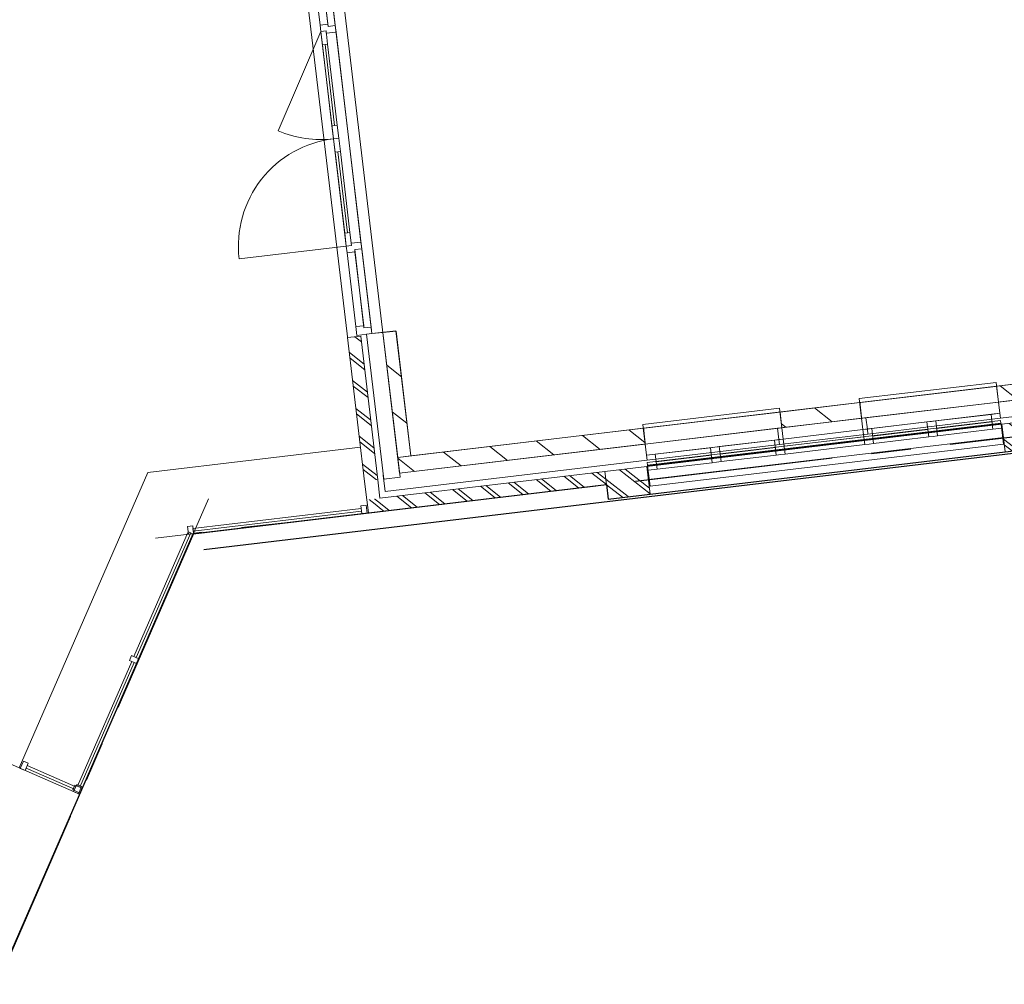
# Model space of a CAD drawing. Header units: metres. Extents: x 136314.7 to 136393.7, y 453293.7 to 453383.2.
# Tile 41 of 95: x 136328 to 136335.5, y 453329.3 to 453336.6. Entities that reach past the tile are written whole.
import ezdxf

# ---------------------------------------------------------------- set-up
doc = ezdxf.new("R2010")
doc.units = ezdxf.units.M
doc.set_wipeout_variables(frame=1)
doc.linetypes.add('CENTER__G5', pattern=[2.4, 1.5, -0.3, 0.3, -0.3])
doc.linetypes.add('Wipeout_Contour', pattern=[1000, 0, -1000])
for name, color, linetype in [('-DR-nw-vh-band 12x25', 2, 'CENTER__G5'), ('-DR-nw-vh-kantverharding', 4, 'Continuous'), ('kavelgrens', 211, 'Continuous'), ('SIT_Situatie plgr_1_New_21 Buitenwanden', 7, 'Continuous'), ('SIT_Situatie plgr_1_New_21 Buitenwanden Afdek-arcering', 7, 'Continuous'), ('SIT_Situatie plgr_1_New_21 Buitenwanden Deuren', 7, 'Continuous'), ('SIT_Situatie plgr_1_New_21 Buitenwanden Doorsnede-arcering', 7, 'Continuous'), ('SIT_Situatie plgr_1_New_21 Buitenwanden Ramen', 7, 'Continuous'), ('SIT_Situatie plgr_1_New_22 C Binnenwanden', 7, 'Continuous'), ('SIT_Situatie plgr_1_New_22 C Binnenwanden Afdek-arcering', 7, 'Continuous'), ('SIT_Situatie plgr_1_New_22 C Binnenwanden Doorsnede-arcering', 7, 'Continuous'), ('SIT_Situatie plgr_1_New_23 Vloeren', 7, 'Continuous'), ('SIT_Situatie plgr_1_New_31 Buitenwandopeningen', 7, 'Continuous'), ('SIT_Situatie plgr_1_New_31 Vensterbank', 7, 'Continuous'), ('SIT_Situatie plgr_1_New_43 Vloerafwerking', 7, 'Continuous'), ('SIT_Situatie plgr_1_New_90 Terrein perceel', 7, 'Continuous')]:
    doc.layers.add(name, color=color, linetype=linetype)
pattern_1 = [(141.7747708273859, (10009.07149272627, -8639.587878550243), (154.6885933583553, 196.396127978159), [])]
pattern_2 = [(141.7747708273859, (10009.07149272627, -8639.587878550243), (92.81315601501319, 117.8376767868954), []), (141.7747708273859, (9990.508861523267, -8663.155413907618), (92.81315601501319, 117.8376767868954), [])]

# ---------------------------------------------------------------- blocks, each defined once
blk = doc.blocks.new('Woonblock 3 Jutfasehof')
at = {"layer": 'SIT_Situatie plgr_1_New_21 Buitenwanden Doorsnede-arcering', "linetype": 'Continuous', "lineweight": 0}
h = blk.add_hatch(dxfattribs=at)
h.set_pattern_fill('130_KALKZANDSTEEN_0001', color=252, style=0, pattern_type=2)
h.set_pattern_definition(pattern_1)
h.paths.add_polyline_path([(-11396.19785821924, -961.0825543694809), (-11508.38421105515, -16.72286535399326), (-11607.68596594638, -28.5195375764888), (-11495.49961311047, -972.8792265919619)])
at = {"layer": 'SIT_Situatie plgr_1_New_21 Buitenwanden', "color": 252, "linetype": 'Continuous', "lineweight": 0, "flags": 128}
for points in [[(-11508.38421105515, -16.72286535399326), (-11607.68596594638, -28.5195375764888)], [(-11607.68596594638, -28.5195375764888), (-11495.49961311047, -972.8792265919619)], [(-11396.19785821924, -961.0825543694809), (-11508.38421105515, -16.72286535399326)], [(-11495.49961311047, -972.8792265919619), (-11396.19785821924, -961.0825543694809)]]:
    blk.add_lwpolyline(points, dxfattribs=at)
at = {"layer": 'SIT_Situatie plgr_1_New_21 Buitenwanden Deuren', "color": 252, "linetype": 'Continuous', "lineweight": 0}
for p, q in [((-12083.41270541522, 2297.602572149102), (-12149.82797002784, 2856.671452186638)), ((-12090.24691709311, 2863.749455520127), (-12023.83165248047, 2304.680575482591)), ((-12077.51436930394, 2247.951694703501), (-12399.69553840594, 1497.1599164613)), ((-12083.41270541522, 2297.602572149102), (-12023.83165248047, 2304.680575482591)), ((-12077.51436930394, 2247.951694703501), (-12083.41270541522, 2297.602572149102)), ((-12037.79366734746, 2252.670363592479), (-12077.51436930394, 2247.951694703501)), ((-12077.51436930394, 2247.951694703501), (-12037.79366734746, 2252.670363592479)), ((-12077.51436930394, 2247.951694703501), (-11884.75674518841, 625.361019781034)), ((-12065.71769708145, 2148.649939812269), (-12077.51436930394, 2247.951694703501)), ((-12035.78823306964, 2235.789065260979), (-12037.79366734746, 2252.670363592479)), ((-12037.79366734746, 2252.670363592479), (-12025.99699512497, 2153.368608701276)), ((-11962.30493445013, 2244.518602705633), (-12035.78823306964, 2235.789065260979)), ((-12023.83165248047, 2304.680575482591), (-12021.82621820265, 2287.799277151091)), ((-12021.82621820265, 2287.799277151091), (-11968.20327056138, 2294.169480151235)), ((-11968.20327056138, 2294.169480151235), (-11962.30493445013, 2244.518602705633)), ((-11773.55817889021, 655.6905244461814), (-11962.30493445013, 2244.518602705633)), ((-12025.99699512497, 2153.368608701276), (-12065.71769708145, 2148.649939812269)), ((-11973.07187849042, 1538.317446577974), (-12045.85734610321, 2151.009274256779)), ((-11992.93222946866, 1535.958112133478), (-11953.21152751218, 1540.67678102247)), ((-11981.13555724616, 1436.65635724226), (-11992.93222946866, 1535.958112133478)), ((-11953.21152751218, 1540.67678102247), (-11941.41485528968, 1441.375026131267)), ((-11941.41485528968, 1441.375026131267), (-11981.13555724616, 1436.65635724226)), ((-11941.41485528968, 1441.375026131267), (-11981.13555724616, 1436.65635724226)), ((-11981.13555724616, 1436.65635724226), (-11969.3388850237, 1337.354602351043)), ((-11929.61818306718, 1342.073271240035), (-11941.41485528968, 1441.375026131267)), ((-11969.3388850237, 1337.354602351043), (-11929.61818306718, 1342.073271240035)), ((-11949.47853404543, 1339.713936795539), (-11876.69306643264, 727.0221091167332)), ((-11856.83271545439, 729.3814435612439), (-11896.55341741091, 724.6627746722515)), ((-11896.55341741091, 724.6627746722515), (-11884.75674518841, 625.361019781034)), ((-11845.0360432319, 630.0796886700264), (-11856.83271545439, 729.3814435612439)), ((-11884.75674518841, 625.361019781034), (-12696.05208264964, 528.9822077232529)), ((-11884.75674518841, 625.361019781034), (-11845.0360432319, 630.0796886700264)), ((-11884.75674518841, 625.361019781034), (-11845.0360432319, 630.0796886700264)), ((-11878.85840907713, 575.7101423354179), (-11884.75674518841, 625.361019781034)), ((-11847.04147750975, 646.9609870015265), (-11773.55817889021, 655.6905244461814)), ((-11845.0360432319, 630.0796886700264), (-11847.04147750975, 646.9609870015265)), ((-11767.65984277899, 606.0396470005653), (-11821.28279042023, 599.6694440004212)), ((-11821.28279042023, 599.6694440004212), (-11819.27735614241, 582.7881456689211)), ((-11773.55817889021, 655.6905244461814), (-11767.65984277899, 606.0396470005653)), ((-11819.27735614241, 582.7881456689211), (-11878.85840907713, 575.7101423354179)), ((-11812.44314446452, 16.6412622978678), (-11878.85840907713, 575.7101423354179)), ((-11752.86209152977, 23.71926563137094), (-11819.27735614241, 582.7881456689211)), ((-11812.44314446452, 16.6412622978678), (-11752.86209152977, 23.71926563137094)), ((-11752.86209152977, 23.71926563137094), (-11750.85665725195, 6.837967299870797)), ((-11750.85665725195, 6.837967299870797), (-11697.23370961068, 13.2081703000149))]:
    blk.add_line(p, q, dxfattribs=at)
at = {"layer": 'SIT_Situatie plgr_1_New_21 Buitenwanden Deuren', "color": 252, "linetype": 'Continuous', "lineweight": 0, "flags": 128}
for points in [[(-12023.83165248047, 2304.680575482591), (-12090.24691709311, 2863.749455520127), (-12149.82797002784, 2856.671452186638), (-12083.41270541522, 2297.602572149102)], [(-11968.20327056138, 2294.169480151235), (-12038.62940372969, 2887.000956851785), (-12092.25235137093, 2880.630753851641), (-12021.82621820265, 2287.799277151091)], [(-11992.93222946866, 1535.958112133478), (-12065.71769708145, 2148.649939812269), (-12045.85734610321, 2151.009274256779), (-11973.07187849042, 1538.317446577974)], [(-11973.07187849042, 1538.317446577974), (-12045.85734610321, 2151.009274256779), (-12025.99699512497, 2153.368608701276), (-11953.21152751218, 1540.67678102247)], [(-11949.47853404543, 1339.713936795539), (-11876.69306643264, 727.0221091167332), (-11856.83271545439, 729.3814435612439), (-11929.61818306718, 1342.073271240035)], [(-11969.3388850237, 1337.354602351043), (-11896.55341741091, 724.6627746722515), (-11876.69306643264, 727.0221091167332), (-11949.47853404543, 1339.713936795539)], [(-11767.65984277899, 606.0396470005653), (-11697.23370961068, 13.2081703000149), (-11750.85665725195, 6.837967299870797), (-11821.28279042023, 599.6694440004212)], [(-11812.44314446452, 16.6412622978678), (-11878.85840907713, 575.7101423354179), (-11819.27735614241, 582.7881456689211), (-11752.86209152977, 23.71926563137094)]]:
    blk.add_lwpolyline(points, close=True, dxfattribs=at)
at = {"layer": 'SIT_Situatie plgr_1_New_21 Buitenwanden Deuren', "color": 252, "linetype": 'Continuous', "lineweight": 0}
for centre, radius, start, end in [((-12077.51436930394, 2247.951694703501), 817, 246.774770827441, 276.7747708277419), ((-11884.75674518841, 625.361019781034), 817.0000000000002, 96.7747708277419, 186.7747708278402)]:
    blk.add_arc(centre, radius, start, end, dxfattribs=at)
at = {"layer": 'SIT_Situatie plgr_1_New_23 Vloeren', "color": 252, "linetype": 'Continuous', "lineweight": 0, "flags": 128}
blk.add_lwpolyline([(-1094.380606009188, 141.8992925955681), (-1700.746978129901, 5245.998647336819), (-12087.69230986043, 4012.068898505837), (-11481.35318598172, -1092.042470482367)], close=True, dxfattribs=at)
at = {"layer": 'SIT_Situatie plgr_1_New_90 Terrein perceel', "color": 252, "linetype": 'Continuous', "lineweight": 0}
for p, q in [((-11776.59081724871, -895.4987501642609), (-13386.57250523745, -1086.758469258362)), ((-13386.57250523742, -1086.758469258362), (-14361.19111620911, -3320.272174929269)), ((-13902.8924123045, -3520.255924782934), (-12928.27380133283, -1286.742219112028)), ((-15302.41196730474, -6727.506506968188), (-13902.8924123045, -3520.255924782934))]:
    blk.add_line(p, q, dxfattribs=at)
at = {"layer": 'SIT_Situatie plgr_1_New_90 Terrein perceel', "color": 252, "linetype": 'Continuous', "lineweight": 0, "flags": 128}
blk.add_lwpolyline([(-21502.72920438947, -571.4556103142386), (-20839.42612612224, -492.657717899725), (-13902.63316676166, -3519.657478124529), (-13042.91169101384, -1549.44870069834), (-11717.60746423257, -1392.007435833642), (-12358.71405515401, 4004.686028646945), (-21912.19090931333, 2875.301669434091)], dxfattribs=at)
for points in [[(-11769.61752454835, -1378.04533537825), (-11771.97685899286, -1358.18498440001), (-13044.84798677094, -1509.397251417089), (-13042.48865232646, -1529.257602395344)], [(-13040.12931788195, -1549.117953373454), (-13047.20732121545, -1489.536900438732), (-13086.92802317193, -1494.255569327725), (-13079.85001983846, -1553.836622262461)], [(-13062.36210905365, -1544.016990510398), (-13080.69291697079, -1536.018148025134), (-13492.12661558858, -2478.893584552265), (-13473.79580767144, -2486.892427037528)], [(-13489.79349264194, -2523.554042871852), (-13508.12430055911, -2515.555200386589), (-13919.55799917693, -3458.430636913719), (-13901.22719125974, -3466.429479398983)], [(-13455.46499975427, -2494.891269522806), (-13510.45742350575, -2470.894742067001), (-13526.45510847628, -2507.556357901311), (-13471.4626847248, -2531.552885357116)], [(-14328.02839119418, -3269.277879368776), (-14352.02511314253, -3324.270218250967), (-14315.3635538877, -3340.268032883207), (-14291.36683193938, -3285.275694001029)], [(-14299.3657392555, -3303.606473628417), (-14307.3646465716, -3321.937253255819), (-13940.72167098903, -3481.927348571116), (-13932.72276367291, -3463.596568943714)], [(-13882.89638334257, -3474.428321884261), (-13937.88880709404, -3450.431794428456), (-13953.8864920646, -3487.09341026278), (-13898.89406831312, -3511.089937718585)], [(-13924.72385635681, -3445.265789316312), (-13948.72057830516, -3500.258128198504), (-13912.05901905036, -3516.255942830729), (-13888.06229710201, -3461.263603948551)]]:
    blk.add_lwpolyline(points, close=True, dxfattribs=at)
at = {"color": 252, "linetype": 'Wipeout_Contour', "lineweight": 0, "ltscale": 741772.2162804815}
blk.add_wipeout([(-6923.198769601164, -721.7466266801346), (-9609.311220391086, -1040.8466077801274), (-9597.514548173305, -1140.148362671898), (-6911.402097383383, -821.0483815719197)], dxfattribs=at).dxf.layer = 'SIT_Situatie plgr_1_New_21 Buitenwanden Afdek-arcering'
at = {"color": 252, "linetype": 'Wipeout_Contour', "lineweight": 0, "ltscale": 548998.337912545}
blk.add_wipeout([(-11729.404233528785, -1292.705624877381), (-11717.607561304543, -1392.0073797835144), (-11630.10247862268, -1280.9089526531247)], dxfattribs=at).dxf.layer = 'SIT_Situatie plgr_1_New_21 Buitenwanden Afdek-arcering'
at = {"color": 252, "linetype": 'Wipeout_Contour', "lineweight": 0, "ltscale": 743315.7719094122}
blk.add_wipeout([(-6963.367255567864, -434.4790749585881), (-7999.084540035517, -557.5183639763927), (-7984.928533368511, -676.6804698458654), (-6949.211248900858, -553.6411808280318)], dxfattribs=at).dxf.layer = 'SIT_Situatie plgr_1_New_22 C Binnenwanden Afdek-arcering'
at = {"layer": 'SIT_Situatie plgr_1_New_21 Buitenwanden Doorsnede-arcering', "linetype": 'Continuous', "lineweight": 0}
h = blk.add_hatch(dxfattribs=at)
h.set_pattern_fill('145_BAKSTEEN_0001', color=252, style=0, pattern_type=2)
h.set_pattern_definition(pattern_2)
h.paths.add_polyline_path([(-6605.43315394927, -683.9972755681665), (-6923.198769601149, -721.7466266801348), (-6898.425757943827, -930.2803119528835), (-6580.660142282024, -892.5309608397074)])
at = {"layer": 'SIT_Situatie plgr_1_New_22 C Binnenwanden Doorsnede-arcering', "linetype": 'Continuous', "lineweight": 0}
h = blk.add_hatch(dxfattribs=at)
h.set_pattern_fill('130_KALKZANDSTEEN_0001', color=252, style=0, pattern_type=2)
h.set_pattern_definition(pattern_1)
h.paths.add_polyline_path([(-1108.536051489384, 261.0526878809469), (-6963.367255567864, -434.4790749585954), (-6949.211248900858, -553.6411808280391), (-1094.380044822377, 141.8905820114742)])
at = {"layer": 'SIT_Situatie plgr_1_New_21 Buitenwanden', "color": 252, "linetype": 'Continuous', "lineweight": 0}
for p, q in [((-6939.066110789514, -639.040690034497), (-6949.211248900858, -553.6411808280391)), ((-6934.583375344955, -676.7753568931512), (-6939.066110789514, -639.040690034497)), ((-9608.77961551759, -994.4597375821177), (-9613.262350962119, -956.7250707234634))]:
    blk.add_line(p, q, dxfattribs=at)
at = {"layer": 'SIT_Situatie plgr_1_New_21 Buitenwanden', "color": 252, "linetype": 'Continuous', "lineweight": 0, "flags": 128}
for points in [[(-971.2458687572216, 156.5184555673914), (-6949.211241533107, -553.641179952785)], [(-6934.583367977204, -676.7753560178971), (-956.617995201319, 33.38427950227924)], [(-6923.198769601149, -721.7466266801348), (-9609.311220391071, -1040.846607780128)], [(-6605.43315394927, -683.9972755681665), (-6923.198769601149, -721.7466266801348)], [(-6911.402097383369, -821.0483815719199), (-6923.198769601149, -721.7466266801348)], [(-6898.425757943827, -930.2803119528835), (-6923.198769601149, -721.7466266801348)], [(-9597.51454817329, -1140.148362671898), (-6911.402097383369, -821.0483815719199)], [(-9597.51454817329, -1140.148362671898), (-9609.311220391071, -1040.846607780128)], [(-9584.53820873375, -1249.380293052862), (-9609.311220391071, -1040.846607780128)]]:
    blk.add_lwpolyline(points, dxfattribs=at)
at = {"layer": 'SIT_Situatie plgr_1_New_21 Buitenwanden Ramen', "color": 252, "linetype": 'Continuous', "lineweight": 0}
for p, q in [((-7951.662439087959, -672.7285838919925), (-6949.211248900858, -553.6411808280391)), ((-6939.066110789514, -639.040690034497), (-6949.211248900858, -553.6411808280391)), ((-7423.658661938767, -696.6084489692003), (-7005.598286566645, -646.9444604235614)), ((-7005.598286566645, -646.9444604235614), (-6939.066110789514, -639.040690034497)), ((-6992.150080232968, -760.1484609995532), (-7005.598286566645, -646.9444604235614)), ((-6934.583375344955, -676.7753568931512), (-6939.066110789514, -639.040690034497)), ((-6934.583375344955, -676.7753568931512), (-6939.066110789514, -639.040690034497)), ((-7941.517300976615, -758.1280930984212), (-7951.662439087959, -672.7285838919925)), ((-7941.517300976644, -758.1280930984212), (-7951.662439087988, -672.7285838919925)), ((-7937.034565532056, -795.8627599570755), (-6934.583375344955, -676.7753568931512)), ((-7908.25121308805, -754.176207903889), (-7490.190837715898, -704.5122193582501)), ((-7490.190837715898, -704.5122193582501), (-7456.924749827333, -700.5603341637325)), ((-7476.742631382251, -817.716219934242), (-7490.190837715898, -704.5122193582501)), ((-7456.924749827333, -700.5603341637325), (-7423.658661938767, -696.6084489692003)), ((-7423.658661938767, -696.6084489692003), (-7410.210455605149, -809.812449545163)), ((-7416.934558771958, -753.2104492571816), (-6998.874183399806, -703.5464607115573)), ((-7974.78338886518, -762.079978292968), (-7941.517300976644, -758.1280930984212)), ((-7961.335182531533, -875.2839788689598), (-7974.78338886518, -762.079978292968)), ((-7974.78338886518, -762.079978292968), (-7968.413185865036, -815.7029259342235)), ((-7941.517300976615, -758.1280930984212), (-7908.25121308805, -754.176207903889)), ((-7937.034565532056, -795.8627599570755), (-7941.517300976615, -758.1280930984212)), ((-7937.034565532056, -795.8627599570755), (-7941.517300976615, -758.1280930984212)), ((-7937.034565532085, -795.86275995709), (-7941.517300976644, -758.1280930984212)), ((-7937.034565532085, -795.86275995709), (-7941.517300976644, -758.1280930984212)), ((-7908.25121308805, -754.176207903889), (-7894.803006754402, -867.3802084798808)), ((-7901.527109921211, -810.7782081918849), (-7483.46673454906, -761.114219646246)), ((-7476.742631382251, -817.716219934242), (-7894.803006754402, -867.3802084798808)), ((-7443.476543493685, -813.7643347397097), (-7476.742631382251, -817.716219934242)), ((-7410.210455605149, -809.812449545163), (-7443.476543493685, -813.7643347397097)), ((-6992.150080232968, -760.1484609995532), (-7410.210455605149, -809.812449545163)), ((-6925.617904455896, -752.2446906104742), (-6992.150080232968, -760.1484609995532)), ((-7928.069094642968, -871.332093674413), (-7961.335182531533, -875.2839788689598)), ((-7894.803006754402, -867.3802084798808), (-7928.069094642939, -871.332093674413)), ((-9613.262350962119, -956.7250707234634), (-9546.730175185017, -948.8213003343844)), ((-9608.77961551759, -994.4597375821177), (-9613.262350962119, -956.7250707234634)), ((-9608.77961551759, -994.4597375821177), (-9613.262350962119, -956.7250707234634)), ((-9546.730175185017, -948.8213003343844), (-9533.28196885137, -1062.025300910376)), ((-9540.00607201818, -1005.42330062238), (-9121.945680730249, -955.7593101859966)), ((-8630.629010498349, -954.7935496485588), (-9048.689401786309, -1004.457540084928)), ((-8597.362922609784, -950.8416644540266), (-8630.629010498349, -954.7935496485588)), ((-8564.096834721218, -946.8897792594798), (-8597.362922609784, -950.8416644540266)), ((-9115.221577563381, -1012.361310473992), (-9533.28196885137, -1062.025300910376)), ((-9081.955489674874, -1008.40942527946), (-9115.221577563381, -1012.361310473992)), ((-9048.689401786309, -1004.457540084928), (-9081.955489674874, -1008.40942527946)), ((-9533.28196885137, -1062.025300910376), (-9599.814144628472, -1069.929071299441))]:
    blk.add_line(p, q, dxfattribs=at)
at = {"layer": 'SIT_Situatie plgr_1_New_22 C Binnenwanden', "color": 252, "linetype": 'Continuous', "lineweight": 0, "flags": 128}
for points in [[(-1108.536051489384, 261.0526878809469), (-6963.367255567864, -434.4790749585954)], [(-6949.211248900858, -553.6411808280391), (-1094.380044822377, 141.8905820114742)], [(-6963.367255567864, -434.4790749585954), (-7999.084540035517, -557.5183639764)], [(-6949.211248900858, -553.6411808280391), (-6963.367255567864, -434.4790749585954)], [(-6963.367255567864, -434.4790749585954), (-6949.211248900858, -553.6411808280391)], [(-7984.928533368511, -676.6804698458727), (-7999.084540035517, -557.5183639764)], [(-7984.928533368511, -676.6804698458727), (-7999.084540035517, -557.5183639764)], [(-7984.928533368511, -676.6804698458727), (-6949.211248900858, -553.6411808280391)]]:
    blk.add_lwpolyline(points, dxfattribs=at)
at = {"layer": 'SIT_Situatie plgr_1_New_31 Buitenwandopeningen', "color": 252, "linetype": 'Continuous', "lineweight": 0, "flags": 128}
for points in [[(-6930.336521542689, -712.5242488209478), (-6932.695855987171, -692.6638978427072)], [(-6929.76284775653, -717.3533067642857), (-6930.336521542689, -712.5242488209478)], [(-6911.461845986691, -871.4070566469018), (-6929.76284775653, -717.3533067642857)], [(-9604.532782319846, -1030.208631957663), (-9606.892116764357, -1010.348280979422)], [(-9603.959108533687, -1035.037689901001), (-9604.532782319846, -1030.208631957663)], [(-9585.658106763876, -1189.091439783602), (-9603.959108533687, -1035.037689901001)]]:
    blk.add_lwpolyline(points, dxfattribs=at)
at = {"layer": 'SIT_Situatie plgr_1_New_31 Vensterbank', "color": 252, "linetype": 'Continuous', "lineweight": 0, "flags": 128}
for points in [[(-8002.62353213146, -527.7278439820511), (-6966.906220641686, -404.6885783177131)], [(-6966.906220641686, -404.6885783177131), (-6939.066080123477, -639.0407205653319)], [(-8002.62353213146, -527.7278439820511), (-7974.78339161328, -762.0799862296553)], [(-7974.78339161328, -762.0799862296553), (-6939.066080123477, -639.0407205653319)]]:
    blk.add_lwpolyline(points, dxfattribs=at)
at = {"color": 252, "linetype": 'Wipeout_Contour', "lineweight": 0, "ltscale": 549139.6505852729}
blk.add_wipeout([(-11630.102478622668, -1280.9089526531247), (-11717.60756130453, -1392.0073797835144), (-11618.305806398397, -1380.2107075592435)], dxfattribs=at).dxf.layer = 'SIT_Situatie plgr_1_New_21 Buitenwanden Afdek-arcering'
at = {"layer": 'SIT_Situatie plgr_1_New_21 Buitenwanden', "color": 252, "linetype": 'Continuous', "lineweight": 0, "flags": 128}
blk.add_lwpolyline([(-11717.60756128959, -1392.007379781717), (-11729.40423351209, -1292.705624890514)], dxfattribs=at)
blk.add_lwpolyline([(-11717.60756128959, -1392.007379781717), (-11729.40423351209, -1292.705624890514)], dxfattribs=at)
at = {"layer": 'SIT_Situatie plgr_1_New_90 Terrein perceel', "color": 252, "linetype": 'Continuous', "lineweight": 0}
blk.add_line((-13327.58914569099, -1583.267243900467), (-11717.60745770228, -1392.00752480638), dxfattribs=at)
at = {"layer": 'SIT_Situatie plgr_1_New_90 Terrein perceel', "color": 252, "linetype": 'Continuous', "lineweight": 0, "flags": 128}
blk.add_lwpolyline([(-11727.53748814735, -1393.187017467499), (-11734.61549148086, -1333.605964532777), (-11774.33619343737, -1338.324633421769), (-11767.25819010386, -1397.905686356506)], close=True, dxfattribs=at)
at = {"color": 252, "linetype": 'Wipeout_Contour', "lineweight": 0, "ltscale": 734636.3943353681}
blk.add_wipeout([(-11618.305806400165, -1380.2107075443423), (-9915.280163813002, -1177.8977137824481), (-9927.076836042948, -1078.5959588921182), (-11630.10247862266, -1280.9089526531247)], dxfattribs=at).dxf.layer = 'SIT_Situatie plgr_1_New_21 Buitenwanden Afdek-arcering'
at = {"color": 252, "linetype": 'Wipeout_Contour', "lineweight": 0, "ltscale": 738638.1292934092}
blk.add_wipeout([(-8601.846187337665, -629.1241637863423), (-9637.563495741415, -752.1634553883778), (-9623.407489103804, -871.325561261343), (-8587.690180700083, -748.2862696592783)], dxfattribs=at).dxf.layer = 'SIT_Situatie plgr_1_New_22 C Binnenwanden Afdek-arcering'
at = {"layer": 'SIT_Situatie plgr_1_New_21 Buitenwanden Doorsnede-arcering', "linetype": 'Continuous', "lineweight": 0}
h = blk.add_hatch(dxfattribs=at)
h.set_pattern_fill('145_BAKSTEEN_0001', color=252, style=0, pattern_type=2)
h.set_pattern_definition(pattern_2)
h.paths.add_polyline_path([(-9609.311220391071, -1040.846607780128), (-9927.07683604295, -1078.595958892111), (-9902.303824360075, -1287.129644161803), (-9584.53820873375, -1249.380293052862)])
h = blk.add_hatch(dxfattribs=at)
h.set_pattern_fill('145_BAKSTEEN_0001', color=252, style=0, pattern_type=2)
h.set_pattern_definition(pattern_2)
h.paths.add_polyline_path([(-11729.40423352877, -1292.705624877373), (-11717.60756130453, -1392.007379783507), (-11630.10247862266, -1280.908952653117)])
h = blk.add_hatch(dxfattribs=at)
h.set_pattern_fill('145_BAKSTEEN_0001', color=252, style=0, pattern_type=2)
h.set_pattern_definition(pattern_2)
h.paths.add_polyline_path([(-11630.10247862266, -1280.908952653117), (-11717.60756130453, -1392.007379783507), (-11618.30580639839, -1380.210707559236)])
at = {"layer": 'SIT_Situatie plgr_1_New_22 C Binnenwanden Doorsnede-arcering', "linetype": 'Continuous', "lineweight": 0}
h = blk.add_hatch(dxfattribs=at)
h.set_pattern_fill('130_KALKZANDSTEEN_0001', color=252, style=0, pattern_type=2)
h.set_pattern_definition(pattern_1)
h.paths.add_polyline_path([(-7999.084540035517, -557.5183639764), (-8601.846187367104, -629.1241637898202), (-8587.690180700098, -748.2862696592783), (-7984.928533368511, -676.6804698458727)])
h = blk.add_hatch(dxfattribs=at)
h.set_pattern_fill('130_KALKZANDSTEEN_0001', color=252, style=0, pattern_type=2)
h.set_pattern_definition(pattern_1)
h.paths.add_polyline_path([(-9637.563495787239, -752.1634553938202), (-11495.49961311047, -972.8792265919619), (-11481.34360644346, -1092.04133246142), (-9623.407489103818, -871.325561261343)])
at = {"layer": 'SIT_Situatie plgr_1_New_21 Buitenwanden', "color": 252, "linetype": 'Continuous', "lineweight": 0}
blk.add_line((-9613.262350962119, -956.7250707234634), (-9623.407489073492, -871.3255615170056), dxfattribs=at)
at = {"layer": 'SIT_Situatie plgr_1_New_21 Buitenwanden', "color": 252, "linetype": 'Continuous', "lineweight": 0, "flags": 128}
for points in [[(-9623.40755846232, -871.3255697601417), (-11481.34360644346, -1092.04133246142)], [(-11589.84990895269, -1229.80338208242), (-9608.779684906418, -994.4597458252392)], [(-9609.311220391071, -1040.846607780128), (-9927.07683604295, -1078.595958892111)], [(-9927.07683604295, -1078.595958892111), (-11630.10247862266, -1280.908952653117)], [(-9915.280163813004, -1177.89771378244), (-9927.07683604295, -1078.595958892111)], [(-11717.60756128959, -1392.007379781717), (-9915.280163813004, -1177.89771378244)], [(-9902.303824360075, -1287.129644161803), (-9915.280163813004, -1177.89771378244)], [(-9902.303824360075, -1287.129644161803), (-9584.53820873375, -1249.380293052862)]]:
    blk.add_lwpolyline(points, dxfattribs=at)
at = {"layer": 'SIT_Situatie plgr_1_New_21 Buitenwanden Ramen', "color": 252, "linetype": 'Continuous', "lineweight": 0}
for p, q in [((-8620.956267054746, -752.2381546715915), (-7951.662439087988, -672.7285838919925)), ((-9623.407489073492, -871.3255615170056), (-8620.956267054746, -752.2381546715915)), ((-8610.811128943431, -837.6376638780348), (-8620.956267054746, -752.2381546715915)), ((-8610.811128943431, -837.6376638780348), (-8620.956267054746, -752.2381546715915)), ((-8606.328393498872, -875.3723307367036), (-7937.034565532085, -795.86275995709)), ((-8577.545041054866, -833.6857786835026), (-7974.78338886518, -762.079978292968)), ((-7968.413185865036, -815.7029259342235), (-8571.174838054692, -887.308726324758)), ((-9613.262350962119, -956.7250707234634), (-9623.407489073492, -871.3255615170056)), ((-9608.77961551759, -994.4597375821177), (-8606.328393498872, -875.3723307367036)), ((-9095.403696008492, -895.205424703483), (-9062.137608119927, -891.2535395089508)), ((-9062.137608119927, -891.2535395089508), (-8644.077216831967, -841.589549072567)), ((-9062.137608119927, -891.2535395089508), (-9048.689401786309, -1004.457540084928)), ((-8644.077216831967, -841.589549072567), (-8610.811128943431, -837.6376638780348)), ((-8630.629010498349, -954.7935496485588), (-8644.077216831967, -841.589549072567)), ((-8610.811128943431, -837.6376638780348), (-8577.545041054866, -833.6857786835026)), ((-8606.328393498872, -875.3723307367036), (-8610.811128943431, -837.6376638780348)), ((-8606.328393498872, -875.3723307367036), (-8610.811128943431, -837.6376638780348)), ((-8606.328393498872, -875.3723307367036), (-8610.811128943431, -837.6376638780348)), ((-8606.328393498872, -875.3723307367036), (-8610.811128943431, -837.6376638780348)), ((-8577.545041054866, -833.6857786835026), (-8564.096834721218, -946.8897792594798)), ((-8571.174838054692, -887.308726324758), (-8577.545041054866, -833.6857786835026)), ((-7961.335182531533, -875.2839788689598), (-8564.096834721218, -946.8897792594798)), ((-9546.730175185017, -948.8213003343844), (-9128.669783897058, -899.1573098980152)), ((-9128.669783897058, -899.1573098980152), (-9095.403696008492, -895.205424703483)), ((-9115.221577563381, -1012.361310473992), (-9128.669783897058, -899.1573098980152)), ((-9055.413504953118, -947.8555397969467), (-8637.353113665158, -898.1915493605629))]:
    blk.add_line(p, q, dxfattribs=at)
at = {"layer": 'SIT_Situatie plgr_1_New_22 C Binnenwanden', "color": 252, "linetype": 'Continuous', "lineweight": 0, "flags": 128}
for points in [[(-7999.084540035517, -557.5183639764), (-8601.846187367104, -629.1241637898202)], [(-8601.84618733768, -629.1241637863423), (-9637.56349574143, -752.1634553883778)], [(-8587.690180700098, -748.2862696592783), (-8601.84618733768, -629.1241637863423)], [(-8601.846187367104, -629.1241637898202), (-8587.690180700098, -748.2862696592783)], [(-8587.690180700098, -748.2862696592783), (-7984.928533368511, -676.6804698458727)], [(-9637.563495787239, -752.1634553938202), (-11495.49961311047, -972.8792265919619)], [(-9623.407489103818, -871.325561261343), (-9637.56349574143, -752.1634553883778)], [(-9623.407489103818, -871.325561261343), (-9637.563495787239, -752.1634553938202)], [(-9623.407489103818, -871.325561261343), (-8587.690180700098, -748.2862696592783)], [(-11481.34360644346, -1092.04133246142), (-9623.407489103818, -871.325561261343)], [(-11495.49961311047, -972.8792265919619), (-11481.34360644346, -1092.04133246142)]]:
    blk.add_lwpolyline(points, dxfattribs=at)
at = {"layer": 'SIT_Situatie plgr_1_New_31 Buitenwandopeningen', "color": 252, "linetype": 'Continuous', "lineweight": 0, "flags": 128}
for points in [[(-6932.695855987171, -692.6638978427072), (-9606.892116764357, -1010.348280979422)], [(-6930.336521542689, -712.5242488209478), (-9604.532782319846, -1030.208631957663)], [(-6929.76284775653, -717.3533067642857), (-9603.959108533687, -1035.037689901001)], [(-6911.461845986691, -871.4070566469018), (-9585.658106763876, -1189.091439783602)]]:
    blk.add_lwpolyline(points, dxfattribs=at)
at = {"layer": 'SIT_Situatie plgr_1_New_31 Vensterbank', "color": 252, "linetype": 'Continuous', "lineweight": 0, "flags": 128}
for points in [[(-8605.385189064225, -599.3336370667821), (-9641.102497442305, -722.3729289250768)], [(-8577.54504261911, -833.6857786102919), (-8605.385189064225, -599.3336370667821)], [(-9613.262350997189, -956.7250704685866), (-9641.102497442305, -722.3729289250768)], [(-8577.54504261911, -833.6857786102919), (-9613.262350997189, -956.7250704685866)]]:
    blk.add_lwpolyline(points, dxfattribs=at)
at = {"color": 252, "linetype": 'Wipeout_Contour', "lineweight": 0, "ltscale": 729985.6037326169}
blk.add_wipeout([(-11646.61785096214, -1141.8862329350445), (-11775.791411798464, -54.53201687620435), (-11875.093166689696, -66.32868909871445), (-11745.919605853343, -1153.6829051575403)], dxfattribs=at).dxf.layer = 'SIT_Situatie plgr_1_New_21 Buitenwanden Afdek-arcering'
at = {"layer": 'SIT_Situatie plgr_1_New_21 Buitenwanden Doorsnede-arcering', "linetype": 'Continuous', "lineweight": 0}
h = blk.add_hatch(dxfattribs=at)
h.set_pattern_fill('145_BAKSTEEN_0001', color=252, style=0, pattern_type=2)
h.set_pattern_definition(pattern_2)
h.paths.add_polyline_path([(-11646.61785096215, -1141.886232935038), (-11775.79141179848, -54.5320168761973), (-11875.09316668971, -66.3286890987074), (-11745.91960585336, -1153.682905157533)])
h = blk.add_hatch(dxfattribs=at)
h.set_pattern_fill('145_BAKSTEEN_0001', color=252, style=0, pattern_type=2)
h.set_pattern_definition(pattern_2)
h.paths.add_polyline_path([(-11618.30580640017, -1380.210707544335), (-9915.280163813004, -1177.89771378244), (-9927.07683604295, -1078.595958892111), (-11630.10247862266, -1280.908952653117)])
h = blk.add_hatch(dxfattribs=at)
h.set_pattern_fill('145_BAKSTEEN_0001', color=252, style=0, pattern_type=2)
h.set_pattern_definition(pattern_2)
h.paths.add_polyline_path([(-11630.10247862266, -1280.908952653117), (-11646.61785096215, -1141.886232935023), (-11745.91960585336, -1153.682905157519), (-11729.40423351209, -1292.705624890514)])
at = {"layer": 'SIT_Situatie plgr_1_New_21 Buitenwanden', "color": 252, "linetype": 'Continuous', "lineweight": 0}
for p, q in [((-11731.05607545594, -41.16137603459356), (-11691.33537349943, -36.44270714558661)), ((-11691.33537349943, -36.44270714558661), (-11607.92189939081, -26.53350247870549))]:
    blk.add_line(p, q, dxfattribs=at)
at = {"layer": 'SIT_Situatie plgr_1_New_21 Buitenwanden', "color": 252, "linetype": 'Continuous', "lineweight": 0, "flags": 128}
for points in [[(-11875.09316668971, -66.3286890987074), (-11775.79141179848, -54.5320168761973)], [(-11875.09316668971, -66.3286890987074), (-11745.91960585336, -1153.682905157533)], [(-11875.09316668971, -66.3286890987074), (-11745.91960585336, -1153.682905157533)], [(-11646.61785096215, -1141.886232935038), (-11775.79141179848, -54.5320168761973)], [(-11646.61785096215, -1141.886232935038), (-11775.79141179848, -54.5320168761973)], [(-9927.07683604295, -1078.595958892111), (-11630.10247862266, -1280.908952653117)], [(-11745.91960585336, -1153.682905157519), (-11729.40423351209, -1292.705624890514)], [(-11717.60756128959, -1392.007379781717), (-9915.280163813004, -1177.89771378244)], [(-11630.10247862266, -1280.908952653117), (-11646.61785096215, -1141.886232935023)]]:
    blk.add_lwpolyline(points, dxfattribs=at)
at = {"layer": 'SIT_Situatie plgr_1_New_21 Buitenwanden Deuren', "color": 252, "linetype": 'Continuous', "lineweight": 0}
for p, q in [((-11804.53937407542, -49.89091347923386), (-11812.44314446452, 16.6412622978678)), ((-11697.23370961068, 13.2081703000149), (-11691.33537349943, -36.44270714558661)), ((-11691.33537349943, -36.44270714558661), (-11804.53937407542, -49.89091347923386)), ((-11731.05607545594, -41.16137603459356), (-11691.33537349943, -36.44270714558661)), ((-11731.05607545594, -41.16137603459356), (-11691.33537349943, -36.44270714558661)), ((-11691.33537349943, -36.44270714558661), (-11607.92189939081, -26.53350247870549))]:
    blk.add_line(p, q, dxfattribs=at)
at = {"layer": 'SIT_Situatie plgr_1_New_43 Vloerafwerking', "color": 252, "linetype": 'Continuous', "lineweight": 0, "flags": 128}
blk.add_lwpolyline([(-1207.837685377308, 249.2560300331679), (-1542.863312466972, 3069.425670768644), (-1358.16207530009, 3091.367477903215), (-1539.123039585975, 4614.65650225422), (-1723.824276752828, 4592.714695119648), (-1785.874602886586, 5115.041839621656), (-11974.2348182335, 3904.703250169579), (-11861.81253829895, 2958.35757947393), (-12044.52778801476, 2936.651700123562), (-11691.3354303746, -36.44276807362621), (-11508.62018065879, -14.73688872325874), (-11396.19790072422, -961.0825594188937)], close=True, dxfattribs=at)
at = {"color": 252, "linetype": 'Wipeout_Contour', "lineweight": 0, "ltscale": 731748.6063173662}
blk.add_wipeout([(-11630.102478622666, -1280.9089526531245), (-11646.617850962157, -1141.8862329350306), (-11745.91960585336, -1153.6829051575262), (-11729.404233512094, -1292.7056248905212)], dxfattribs=at).dxf.layer = 'SIT_Situatie plgr_1_New_21 Buitenwanden Afdek-arcering'
at = {"layer": 'kavelgrens'}
blk.add_lwpolyline([(0, 0), (-3737.185839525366, 31458.79697313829), (-4829.505151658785, 31329.0337089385), (-5409.901857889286, 36214.68009386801), (-6095.083552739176, 36133.28311126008), (-6108.060013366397, 36242.51479374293), (-6217.291795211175, 36229.53847194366), (-6367.10948507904, 37490.67047169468), (-6715.338494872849, 37650.70848082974), (-11752.99764239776, 37052.25387498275), (-11836.74895162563, 37757.25396175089), (-12688.97177803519, 38149.50191261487), (-24849.46451031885, 36704.87865414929), (-24608.11597609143, 34673.24682693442), (-25674.61529621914, 34546.55074871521), (-21070.41599351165, -4210.571768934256), (-15302.41196730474, -6727.506506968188), (-13042.90844311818, -1549.448102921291), (-9915.280163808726, -1177.897713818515), (-9902.303824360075, -1287.129644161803), (-6580.660142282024, -892.5309608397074), (-6593.636481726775, -783.2990304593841), (1.035165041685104e-06, -8.713686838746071e-06)], close=True, dxfattribs=at)
at = {"layer": 'SIT_Situatie plgr_1_New_21 Buitenwanden', "color": 252, "linetype": 'Continuous', "lineweight": 0, "flags": 128}
for points in [[(-11731.05607615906, -41.16137011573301), (-11600.93878084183, -1136.459732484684)], [(-11477.8046047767, -1121.831858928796), (-11607.92190009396, -26.53349655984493)], [(-11589.84990895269, -1229.80338208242), (-11604.47778250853, -1106.669206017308)], [(-11745.91960585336, -1153.682905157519), (-11729.40423351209, -1292.705624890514)], [(-11630.10247862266, -1280.908952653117), (-11646.61785096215, -1141.886232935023)], [(-11600.93878084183, -1136.459732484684), (-11477.8046047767, -1121.831858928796)]]:
    blk.add_lwpolyline(points, dxfattribs=at)

msp = doc.modelspace()

# ---------------------------------------------------------------- linework, layer by layer
at = {"layer": '-DR-nw-vh-band 12x25', "flags": 128}
msp.add_lwpolyline([(136342.2647293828, 453334.1981825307), (136342.4033026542, 453333.031687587), (136339.9217959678, 453333.9202609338), (136329.3394334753, 453332.6729193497), (136327.0799313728, 453327.4948642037)], dxfattribs=at)
at = {"layer": '-DR-nw-vh-kantverharding', "flags": 128}
msp.add_lwpolyline([(136339.9079255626, 453333.7977691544), (136329.4173509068, 453332.5514380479)], dxfattribs=at)

# ---------------------------------------------------------------- next in the draw order: block references
at = {"layer": 'kavelgrens', "xscale": 0.001, "yscale": 0.001}
msp.add_blockref('Woonblock 3 Jutfasehof', (136342.3795627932, 453334.2220373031), dxfattribs=at)

doc.saveas('drawing.dxf')
